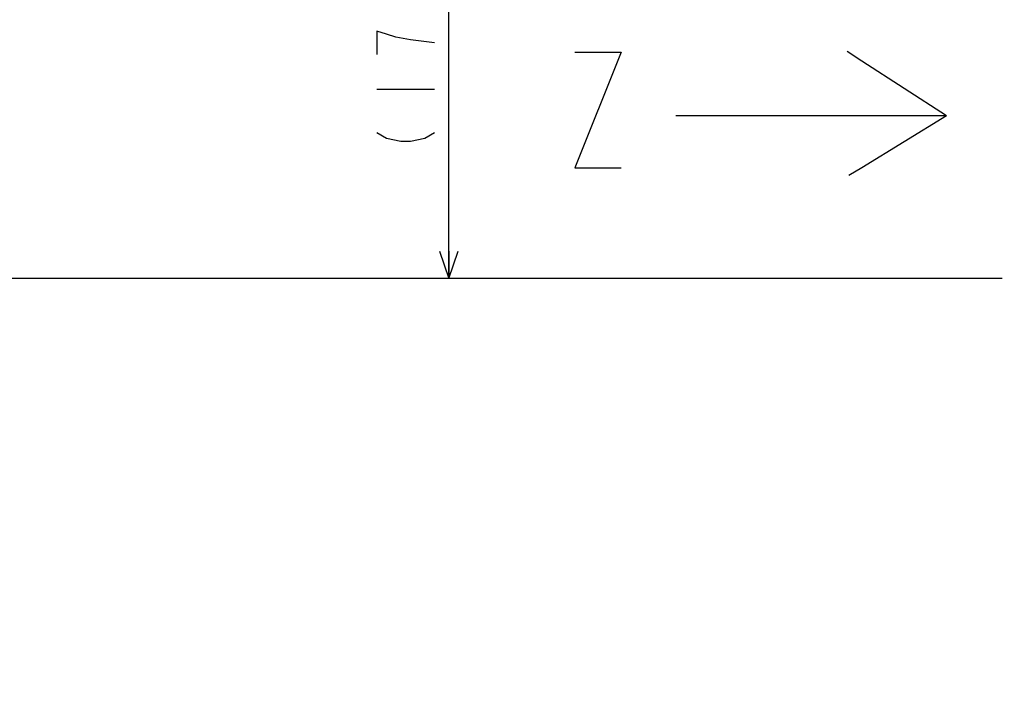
# Model space of a CAD drawing. Extents: x 0 to 594, y 0 to 420.
# Tile 27 of 64: x 283 to 347, y 102 to 147. Entities that reach past the tile are written whole.
import ezdxf

# ---------------------------------------------------------------- set-up
doc = ezdxf.new("R2010")
doc.units = 0
doc.header["$LTSCALE"] = 32.67
doc.layers.get('0').update_dxf_attribs({"linetype": 'CONTINUOUS'})
doc.layers.add('DRA_ITEM', color=7, linetype='CONTINUOUS')
doc.layers.add('DRIV_DIM', color=7, linetype='CONTINUOUS')
doc.styles.get("Standard").update_dxf_attribs({"font": 'txt', "width": 0.8})
doc.dimstyles.new('DIMSTYLE_1', dxfattribs={"dimtxt": 3.8, "dimasz": 1.8, "dimexe": 0.18, "dimexo": 0.0625, "dimgap": 0.09, "dimtad": 1, "dimdec": 3, "dimlfac": 5, "dimtxsty": 'STANDARD', "dimblk": 'OPEN', "dimblk1": 'OPEN', "dimblk2": 'OPEN', "dimcen": 0.09, "dimazin": 3, "dimtp": 0.001, "dimtm": 0.001, "dimtfac": 1, "dimtdec": 3, "dimtofl": 0, "dimtmove": 0, "dimatfit": 3, "dimtolj": 1})
doc.dimstyles.new('DIMSTYLE_3', dxfattribs={"dimtxt": 3.8, "dimasz": 1.8, "dimexe": 0.18, "dimexo": 0.0625, "dimgap": 0.09, "dimtad": 1, "dimdec": 0, "dimlfac": 5, "dimtxsty": 'STANDARD', "dimblk": 'OPEN', "dimblk1": 'OPEN', "dimblk2": 'OPEN', "dimcen": 0.09, "dimazin": 3, "dimtfac": 1, "dimtdec": 0, "dimtofl": 0, "dimtmove": 0, "dimatfit": 3, "dimtolj": 1})

# ---------------------------------------------------------------- blocks, each defined once
blk = doc.blocks.new('_OPEN')
at = {"color": 0, "linetype": 'BYBLOCK'}
for p, q in [((0, 0), (-1, 0.342)), ((-1, -0.342), (0, 0)), ((-1, 0), (0, 0))]:
    blk.add_line(p, q, dxfattribs=at)
blk = doc.blocks.new('*D15')
at = {"layer": 'DRIV_DIM', "color": 2, "linetype": 'CONTINUOUS'}
for p, q in [((332.248, 256.83), (408.009, 256.83)), ((406.009, 256.83), (406.009, 193.37)), ((406.009, 129.91), (406.009, 193.37)), ((392.248, 129.91), (408.009, 129.91))]:
    blk.add_line(p, q, dxfattribs=at)
at = {"layer": 'DRIV_DIM', "color": 2, "linetype": 'CONTINUOUS', "xscale": 1.8, "yscale": 1.8, "zscale": 1.8}
for p, rotation in [((406.009, 256.83), 90), ((406.009, 129.91), 270)]:
    blk.add_blockref('_OPEN', p, dxfattribs=dict(at, rotation=rotation))
blk = doc.blocks.new('*D17')
at = {"layer": 'DRIV_DIM', "color": 2, "linetype": 'CONTINUOUS'}
for p, q in [((293.248, 165.71), (312.852, 165.71)), ((310.852, 165.71), (310.852, 147.81)), ((310.852, 129.91), (310.852, 147.81)), ((347.248, 129.91), (308.852, 129.91))]:
    blk.add_line(p, q, dxfattribs=at)
at = {"layer": 'DRIV_DIM', "color": 2, "linetype": 'CONTINUOUS', "xscale": 1.8, "yscale": 1.8, "zscale": 1.8}
for p, rotation in [((310.852, 165.71), 90), ((310.852, 129.91), 270)]:
    blk.add_blockref('_OPEN', p, dxfattribs=dict(at, rotation=rotation))
blk = doc.blocks.new('*D24')
at = {"layer": 'DRIV_DIM', "color": 2, "linetype": 'CONTINUOUS'}
for p, q in [((258.857, 131.71), (258.857, 137.663)), ((258.857, 137.663), (258.857, 130.81)), ((246.248, 131.71), (260.857, 131.71)), ((258.857, 125.91), (258.857, 130.81)), ((347.248, 129.91), (256.857, 129.91)), ((258.857, 129.91), (258.857, 125.91))]:
    blk.add_line(p, q, dxfattribs=at)
at = {"layer": 'DRIV_DIM', "color": 2, "linetype": 'CONTINUOUS', "xscale": 1.8, "yscale": 1.8, "zscale": 1.8}
for p, rotation in [((258.857, 131.71), 270), ((258.857, 129.91), 90)]:
    blk.add_blockref('_OPEN', p, dxfattribs=dict(at, rotation=rotation))
blk = doc.blocks.new('*D29')
at = {"layer": 'DRIV_DIM', "color": 2, "linetype": 'CONTINUOUS'}
for p, q in [((347.248, 129.91), (256.857, 129.91)), ((258.857, 129.91), (258.857, 115.81)), ((258.857, 101.71), (258.857, 115.81)), ((246.248, 101.71), (260.857, 101.71))]:
    blk.add_line(p, q, dxfattribs=at)
at = {"layer": 'DRIV_DIM', "color": 2, "linetype": 'CONTINUOUS', "xscale": 1.8, "yscale": 1.8, "zscale": 1.8}
for p, rotation in [((258.857, 129.91), 90), ((258.857, 101.71), 270)]:
    blk.add_blockref('_OPEN', p, dxfattribs=dict(at, rotation=rotation))
blk = doc.blocks.new('*D31')
at = {"layer": 'DRIV_DIM', "color": 2, "linetype": 'CONTINUOUS'}
for p, q in [((248.147, 261.71), (420.585, 261.71)), ((418.585, 261.71), (418.585, 195.81)), ((418.585, 129.91), (418.585, 195.81)), ((392.248, 129.91), (420.585, 129.91))]:
    blk.add_line(p, q, dxfattribs=at)
at = {"layer": 'DRIV_DIM', "color": 2, "linetype": 'CONTINUOUS', "xscale": 1.8, "yscale": 1.8, "zscale": 1.8}
for p, rotation in [((418.585, 261.71), 90), ((418.585, 129.91), 270)]:
    blk.add_blockref('_OPEN', p, dxfattribs=dict(at, rotation=rotation))
blk = doc.blocks.new('ARROW_BL0', base_point=(334.677, 140.749))
at = {"layer": 'DRA_ITEM', "color": 5, "linetype": 'CONTINUOUS'}
for p, q in [((338.009, 144.199), (337.039, 144.825)), ((343.576, 140.603), (338.009, 144.199)), ((327.221, 140.603), (325.778, 140.603)), ((328.576, 140.603), (327.221, 140.603)), ((343.576, 140.603), (328.576, 140.603)), ((343.576, 140.603), (338.009, 137.189)), ((338.009, 137.189), (337.167, 136.673))]:
    blk.add_line(p, q, dxfattribs=at)

msp = doc.modelspace()

# ---------------------------------------------------------------- linework, layer by layer
at = {"layer": 'DRA_ITEM', "color": 2, "linetype": 'CONTINUOUS'}
msp.add_lwpolyline([(319.13339, 144.77815), (322.1734, 144.77815), (319.13339, 137.17815), (322.1734, 137.17815)], dxfattribs=at)
at = {"layer": 'DRIV_DIM', "color": 2, "linetype": 'CONTINUOUS'}
msp.add_line((306.10211, 142.36235), (309.9021, 142.36235), dxfattribs=at)
for points in [[(309.9021, 145.40234), (308.31877, 145.59235), (307.36875, 145.78234), (306.73545, 145.97234), (306.10211, 146.16235), (306.10211, 144.64234)], [(306.10211, 139.51233), (306.73545, 139.13234), (307.68544, 138.94233), (308.31877, 138.94233), (309.26876, 139.13234), (309.9021, 139.51233)]]:
    msp.add_lwpolyline(points, dxfattribs=at)

# ---------------------------------------------------------------- block references
at = {"layer": 'DRA_ITEM', "color": 2, "linetype": 'CONTINUOUS'}
msp.add_blockref('ARROW_BL0', (334.67722, 140.74879), dxfattribs=at)

# ---------------------------------------------------------------- dimensions: what is measured, and where the dimension line sits
at = {"layer": 'DRIV_DIM', "color": 2, "linetype": 'CONTINUOUS'}
for base, p1, p2, angle, picture, middle in [((418.58511, 261.71009), (392.2475, 129.91009), (248.14747, 261.71009), 90, '*D31', (417.63511, 192.35892)), ((258.85665, 129.91009), (246.2475, 131.71009), (347.2475, 129.91009), 270, '*D24', (257.90665, 134.6225)), ((258.85665, 101.71009), (347.2475, 129.91009), (246.2475, 101.71009), 270, '*D29', (257.90665, 112.56918))]:
    dim = msp.add_linear_dim(base=base, p1=p1, p2=p2, angle=angle, dimstyle='DIMSTYLE_1', dxfattribs=at)
    dim.commit()
    dim.dimension.update_dxf_attribs({"geometry": picture, "text_midpoint": middle, "dimtype": 160})
for base, p1, p2, text, dimstyle, picture, middle in [((406.00916, 256.82969), (392.2475, 129.91009), (332.2475, 256.82969), '｡ﾊ<>｡ﾋ', 'DIMSTYLE_3', '*D15', (405.05916, 189.45977)), ((310.8521, 165.71009), (347.2475, 129.91009), (293.2475, 165.71009), '(<>)', 'DIMSTYLE_1', '*D17', (309.9021, 137.80234))]:
    dim = msp.add_linear_dim(base=base, p1=p1, p2=p2, angle=90, text=text, dimstyle=dimstyle, dxfattribs=at)
    dim.commit()
    dim.dimension.update_dxf_attribs({"geometry": picture, "text_midpoint": middle, "dimtype": 160})

doc.saveas('drawing.dxf')
